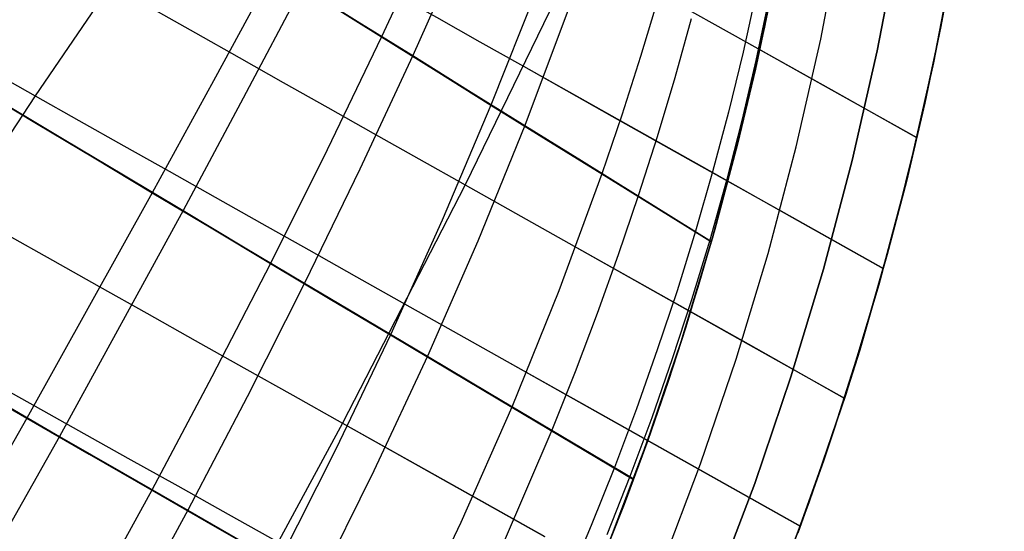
# Model space of a CAD drawing. Header units: millimetres. Extents: x -58 to 58, y -58 to 58.
# Tile 40 of 95: x 40 to 57, y -20 to -11. Entities that reach past the tile are written whole.
import ezdxf

# ---------------------------------------------------------------- set-up
doc = ezdxf.new("R2010")
doc.units = ezdxf.units.MM
doc.header["$MEASUREMENT"] = 0
doc.layers.add('Predefinito', color=5, linetype='Continuous')

msp = doc.modelspace()

# ---------------------------------------------------------------- linework, layer by layer
at = {"layer": 'Predefinito', "extrusion": (6.79017e-07, 4.13231e-07, 1)}
msp.add_lwpolyline([(23.858, -12.139), (24.758, -10.972), (25.703, -9.83), (26.192, -9.268), (26.692, -8.714), (27.204, -8.167), (27.727, -7.628), (28.261, -7.097), (28.807, -6.574), (29.365, -6.059), (29.935, -5.554), (30.516, -5.058), (31.109, -4.571), (31.713, -4.095), (32.33, -3.628), (32.908, -3.209), (33.496, -2.798), (34.095, -2.396), (34.704, -2.003), (35.325, -1.62), (35.957, -1.246), (36.601, -0.881), (37.257, -0.525), (37.925, -0.179), (38.605, 0.158), (39.298, 0.485), (40.005, 0.802), (40.724, 1.11), (41.457, 1.408), (42.203, 1.696), (42.964, 1.975), (44.528, 2.502), (46.152, 2.988), (47.837, 3.434), (49.585, 3.839), (51.398, 4.201), (53.28, 4.522), (55.23, 4.8), (57.253, 5.034)], dxfattribs=at)
at = {"layer": 'Predefinito'}
for points in [[(54.5, 0), (54.468, -1.881), (54.37, -3.76), (54.208, -5.634), (53.981, -7.502), (53.69, -9.361), (53.335, -11.208), (52.916, -13.043), (52.435, -14.861), (51.89, -16.662), (51.284, -18.444), (50.617, -20.203), (49.89, -21.938), (49.103, -23.647), (48.257, -25.327), (47.354, -26.978), (46.395, -28.596), (45.38, -30.181), (44.312, -31.729), (43.19, -33.24), (42.017, -34.711)], [(42.017, -34.711), (43.19, -33.24), (44.312, -31.729), (45.38, -30.181), (46.395, -28.596), (47.354, -26.978), (48.257, -25.327), (49.103, -23.647), (49.89, -21.938), (50.617, -20.203), (51.284, -18.444), (51.89, -16.662), (52.435, -14.861), (52.916, -13.043), (53.335, -11.208), (53.69, -9.361), (53.981, -7.502), (54.208, -5.634), (54.37, -3.76), (54.468, -1.881), (54.5, 0)], [(42.788, -35.347), (43.982, -33.85), (45.125, -32.311), (46.213, -30.735), (47.246, -29.121), (48.223, -27.473), (49.143, -25.792), (50.004, -24.081), (50.805, -22.34), (51.546, -20.573), (52.225, -18.782), (52.843, -16.968), (53.397, -15.134), (53.887, -13.282), (54.314, -11.414), (54.675, -9.533), (54.972, -7.64), (55.203, -5.738), (55.368, -3.829), (55.467, -1.916), (55.5, 0)], [(56.5, 0), (56.466, -1.95), (56.365, -3.898), (56.197, -5.841), (55.962, -7.777), (55.66, -9.704), (55.292, -11.62), (54.858, -13.521), (54.359, -15.407), (53.795, -17.274), (53.166, -19.12), (52.475, -20.944), (51.721, -22.743), (50.905, -24.514), (50.028, -26.257), (49.092, -27.968), (48.098, -29.646), (47.046, -31.288), (45.938, -32.893), (44.775, -34.459)], [(44.775, -34.459), (45.938, -32.893), (47.046, -31.288), (48.098, -29.646), (49.092, -27.968), (50.028, -26.257), (50.905, -24.514), (51.721, -22.743), (52.475, -20.944), (53.166, -19.12), (53.795, -17.274), (54.359, -15.407), (54.858, -13.521), (55.292, -11.62), (55.66, -9.704), (55.962, -7.777), (56.197, -5.841), (56.365, -3.898), (56.466, -1.95), (56.5, 0)], [(45.567, -35.069), (46.751, -33.476), (47.878, -31.842), (48.949, -30.171), (49.961, -28.463), (50.914, -26.722), (51.806, -24.948), (52.636, -23.145), (53.403, -21.315), (54.107, -19.459), (54.747, -17.58), (55.321, -15.679), (55.829, -13.761), (56.271, -11.825), (56.645, -9.876), (56.953, -7.915), (57.192, -5.945), (57.363, -3.967), (57.466, -1.985), (57.5, 0)], [(57.5, 0), (57.466, -1.985), (57.363, -3.967), (57.192, -5.945), (56.953, -7.915), (56.645, -9.876), (56.271, -11.825), (55.829, -13.761), (55.321, -15.679), (54.747, -17.58), (54.107, -19.459), (53.403, -21.315), (52.636, -23.145), (51.806, -24.948), (50.914, -26.722), (49.961, -28.463), (48.949, -30.171), (47.878, -31.842), (46.751, -33.476), (45.567, -35.069)]]:
    msp.add_lwpolyline(points, dxfattribs=at)
for points in [[(57.498, 0, 350.01), (57.498, -0.233, 350.015), (57.496, -0.467, 350.016), (57.467, -1.874, 349.988), (57.428, -2.81, 349.986), (57.375, -3.744, 349.994), (57.222, -5.61, 349.996), (57.009, -7.47, 349.995), (56.735, -9.321, 349.996), (56.401, -11.162, 349.996), (56.008, -12.99, 349.997), (55.556, -14.806, 349.997), (55.044, -16.605, 349.997), (54.475, -18.388, 349.997), (53.847, -20.151, 349.997), (53.163, -21.893, 349.998), (52.421, -23.615, 349.998), (51.622, -25.312, 349.998), (50.769, -26.983, 349.998), (49.862, -28.625, 349.998), (48.903, -30.235, 349.998), (47.892, -31.812, 349.998), (46.831, -33.355, 349.998), (45.72, -34.863, 349.998)], [(54.5, 0, 29.16), (54.481, -1.442, 29.023), (54.436, -2.65, 28.885), (54.359, -3.915, 28.748), (54.236, -5.362, 28.611), (54.056, -6.939, 28.474), (53.8, -8.705, 28.339), (53.631, -9.691, 28.271), (53.426, -10.764, 28.204), (53.177, -11.938, 28.138), (52.868, -13.237, 28.073), (52.476, -14.717, 28.008), (51.971, -16.409, 27.945), (51.664, -17.353, 27.914), (51.309, -18.375, 27.885), (50.898, -19.485, 27.857), (50.414, -20.705, 27.83)], [(40.363, -4.375, 43.634), (40.609, -4.513, 43.216), (40.862, -4.655, 42.806), (41.122, -4.8, 42.402), (41.389, -4.95, 42.005), (41.662, -5.103, 41.615), (41.941, -5.259, 41.232), (42.225, -5.419, 40.855), (42.811, -5.747, 40.122), (43.415, -6.086, 39.413), (44.036, -6.434, 38.729), (44.672, -6.79, 38.069), (45.32, -7.153, 37.432), (45.98, -7.523, 36.817), (46.651, -7.899, 36.224), (47.331, -8.279, 35.65), (48.02, -8.665, 35.095), (48.717, -9.056, 34.559), (49.421, -9.45, 34.039), (50.132, -9.848, 33.535), (51.57, -10.653, 32.573), (53.026, -11.468, 31.666), (54.498, -12.292, 30.81), (55.983, -13.122, 30)], [(40.363, -4.375, 336.366), (40.609, -4.513, 336.784), (40.862, -4.655, 337.194), (41.122, -4.8, 337.598), (41.389, -4.95, 337.995), (41.662, -5.103, 338.385), (41.941, -5.259, 338.768), (42.225, -5.419, 339.145), (42.811, -5.747, 339.878), (43.415, -6.086, 340.587), (44.036, -6.434, 341.271), (44.672, -6.79, 341.931), (45.32, -7.153, 342.568), (45.98, -7.523, 343.183), (46.651, -7.899, 343.776), (47.331, -8.279, 344.35), (48.02, -8.665, 344.905), (48.717, -9.056, 345.441), (49.421, -9.45, 345.961), (50.132, -9.848, 346.465), (51.568, -10.652, 347.426), (53.023, -11.466, 348.332), (54.494, -12.289, 349.188), (55.977, -13.119, 349.997)], [(40.395, -6.964, 40.972), (40.7, -7.135, 40.595), (41.01, -7.31, 40.225), (41.326, -7.487, 39.862), (41.972, -7.851, 39.157), (42.636, -8.225, 38.477), (43.316, -8.607, 37.822), (44.009, -8.997, 37.193), (44.714, -9.394, 36.586), (45.431, -9.796, 36.002), (46.158, -10.205, 35.439), (46.894, -10.619, 34.897), (47.639, -11.037, 34.374), (48.391, -11.46, 33.869), (49.15, -11.886, 33.381), (50.686, -12.749, 32.452), (52.242, -13.623, 31.582), (53.815, -14.506, 30.766), (55.4, -15.396, 30)], [(40.395, -6.964, 339.028), (40.7, -7.135, 339.405), (41.01, -7.31, 339.775), (41.326, -7.487, 340.138), (41.972, -7.851, 340.843), (42.636, -8.225, 341.523), (43.316, -8.607, 342.178), (44.009, -8.997, 342.807), (44.714, -9.394, 343.414), (45.431, -9.796, 343.998), (46.158, -10.205, 344.561), (46.894, -10.619, 345.103), (47.639, -11.037, 345.626), (48.391, -11.46, 346.131), (49.15, -11.886, 346.619), (50.685, -12.748, 347.547), (52.24, -13.621, 348.416), (53.811, -14.503, 349.231), (55.394, -15.393, 349.997)], [(40.276, -7.344, 36.524), (40.713, -7.62, 36.077), (41.155, -7.898, 35.642), (41.601, -8.179, 35.218), (42.505, -8.749, 34.404), (43.426, -9.327, 33.63), (44.361, -9.912, 32.895), (45.307, -10.504, 32.196), (46.263, -11.101, 31.532), (47.227, -11.702, 30.899), (48.197, -12.306, 30.296), (49.174, -12.913, 29.72), (50.157, -13.523, 29.169), (51.145, -14.135, 28.642), (52.417, -14.923, 28)], [(50.503, -20.487, 352.165), (51.047, -19.09, 352.134), (51.498, -17.837, 352.1), (51.878, -16.701, 352.065), (52.201, -15.662, 352.028), (52.479, -14.705, 351.991), (52.719, -13.818, 351.953), (53.114, -12.214, 351.876), (53.421, -10.794, 351.797), (53.662, -9.52, 351.717), (53.854, -8.369, 351.637), (54.008, -7.308, 351.556)], [(40.353, -7.404, 343.563), (40.782, -7.675, 343.999), (41.215, -7.948, 344.423), (42.093, -8.501, 345.238), (42.988, -9.064, 346.014), (43.896, -9.633, 346.751), (44.817, -10.21, 347.452), (45.748, -10.791, 348.119), (46.688, -11.377, 348.755), (47.634, -11.967, 349.361), (48.587, -12.559, 349.94), (49.545, -13.155, 350.494), (50.51, -13.753, 351.025), (52.414, -14.932, 352.001)], [(39.882, -9.294, 39.643), (40.564, -9.679, 38.939), (41.265, -10.074, 38.263), (41.982, -10.478, 37.614), (42.714, -10.889, 36.99), (43.458, -11.308, 36.39), (44.213, -11.734, 35.815), (44.98, -12.165, 35.261), (45.756, -12.602, 34.729), (46.542, -13.044, 34.217), (47.335, -13.49, 33.725), (48.136, -13.94, 33.25), (49.755, -14.851, 32.349), (51.396, -15.773, 31.511), (53.054, -16.705, 30.73), (54.726, -17.645, 30)], [(39.882, -9.294, 340.357), (40.564, -9.679, 341.061), (41.265, -10.074, 341.737), (41.982, -10.478, 342.386), (42.714, -10.889, 343.01), (43.458, -11.308, 343.61), (44.213, -11.734, 344.185), (44.98, -12.165, 344.739), (45.756, -12.602, 345.271), (46.542, -13.044, 345.783), (47.335, -13.49, 346.275), (48.136, -13.94, 346.75), (49.754, -14.85, 347.65), (51.393, -15.772, 348.487), (53.05, -16.703, 349.268), (54.72, -17.642, 349.997)], [(47.595, -9.426, 348.549), (46.688, -11.377, 348.755), (45.741, -13.338, 348.924), (44.758, -15.305, 349.059), (43.742, -17.274, 349.162), (42.697, -19.238, 349.234), (41.624, -21.196, 349.277)], [(48.101, -9.739, 31.095), (47.227, -11.702, 30.899), (46.308, -13.672, 30.739), (45.349, -15.646, 30.611), (44.352, -17.619, 30.513), (43.322, -19.586, 30.444), (42.258, -21.544, 30.403)], [(50.132, -9.848, 33.535), (48.136, -13.94, 33.25), (46.01, -18.076, 33.059), (43.768, -22.211, 32.964)], [(50.132, -9.848, 346.465), (48.136, -13.94, 346.75), (46.01, -18.076, 346.941), (43.768, -22.211, 347.036)], [(56.632, -9.952, 30.02), (56.399, -11.198, 30.03), (56.119, -12.524, 30.033), (55.799, -13.882, 30.029), (55.468, -15.15, 30.02), (54.989, -16.808, 29.999), (54.79, -17.445, 30), (54.367, -18.721, 30), (53.915, -19.987, 29.999)], [(44.817, -10.21, 347.452), (43.77, -12.137, 347.649), (42.705, -14.08, 347.807), (40.529, -17.991, 348.013), (38.298, -21.916, 348.081)], [(45.307, -10.504, 32.196), (44.286, -12.441, 32.006), (43.243, -14.39, 31.854), (41.097, -18.306, 31.655), (38.88, -22.228, 31.589)], [(41.982, -10.478, 37.614), (40.67, -12.398, 37.443), (39.384, -14.359, 37.31)], [(41.982, -10.478, 342.386), (40.67, -12.398, 342.557), (39.384, -14.359, 342.69)], [(49.377, -10.567, 349.771), (48.587, -12.559, 349.94), (47.74, -14.553, 350.078), (46.84, -16.545, 350.187), (45.891, -18.529, 350.27), (44.895, -20.501, 350.328)], [(51.49, -10.7, 350.82), (51.182, -11.718, 350.896), (50.856, -12.736, 350.964), (50.51, -13.753, 351.025), (49.763, -15.78, 351.128), (48.947, -17.796, 351.209), (48.064, -19.798, 351.271), (47.119, -21.777, 351.313)], [(53.192, -10.602, 28.352), (52.964, -11.641, 28.288), (52.711, -12.68, 28.232), (52.436, -13.716, 28.182), (52.137, -14.749, 28.138), (51.817, -15.779, 28.099), (51.475, -16.805, 28.064), (51.112, -17.826, 28.034), (50.729, -18.843, 28.008), (50.326, -19.853, 27.985), (49.902, -20.858, 27.966)], [(53.407, -10.743, 28.218), (53.187, -11.786, 28.158), (52.943, -12.828, 28.104), (52.675, -13.867, 28.057), (52.384, -14.903, 28.016), (52.071, -15.935, 27.979), (51.735, -16.963, 27.947), (51.378, -17.986, 27.919), (51, -19.003, 27.895), (50.601, -20.015, 27.874)], [(49.928, -10.908, 29.877), (49.174, -12.913, 29.72), (48.358, -14.917, 29.592), (47.484, -16.916, 29.491), (46.555, -18.906, 29.415), (45.575, -20.88, 29.361)], [(52.065, -11.061, 28.826), (51.779, -12.087, 28.757), (51.472, -13.112, 28.696), (51.145, -14.135, 28.642), (50.798, -15.156, 28.593), (50.432, -16.174, 28.55), (50.046, -17.188, 28.511), (49.643, -18.198, 28.478), (48.782, -20.205, 28.424)], [(30.347, -12.09, 338.668), (30.747, -12.324, 339.253), (31.161, -12.566, 339.822), (31.587, -12.814, 340.375), (32.023, -13.069, 340.913), (32.471, -13.329, 341.435), (32.928, -13.595, 341.943), (33.393, -13.866, 342.436), (33.867, -14.141, 342.915), (34.349, -14.421, 343.38), (34.838, -14.704, 343.831), (35.332, -14.991, 344.27), (35.833, -15.281, 344.695), (36.338, -15.573, 345.108), (37.363, -16.165, 345.899), (38.404, -16.766, 346.644), (39.46, -17.375, 347.348), (40.529, -17.991, 348.013), (41.609, -18.612, 348.641), (42.697, -19.238, 349.234), (43.793, -19.868, 349.796), (44.895, -20.501, 350.328)], [(39.922, -11.977, 38.088), (40.67, -12.398, 37.443), (41.433, -12.827, 36.824), (42.209, -13.264, 36.23), (42.997, -13.707, 35.661), (43.797, -14.156, 35.116), (44.606, -14.611, 34.592), (45.426, -15.072, 34.09), (46.253, -15.537, 33.607), (47.088, -16.006, 33.142), (48.777, -16.954, 32.266), (50.488, -17.915, 31.453), (52.217, -18.886, 30.7), (53.96, -19.865, 30)], [(39.922, -11.977, 341.912), (40.67, -12.398, 342.557), (41.433, -12.827, 343.176), (42.209, -13.264, 343.77), (42.997, -13.707, 344.339), (43.797, -14.156, 344.884), (44.606, -14.611, 345.408), (45.426, -15.072, 345.91), (46.253, -15.537, 346.393), (47.088, -16.006, 346.858), (48.776, -16.954, 347.734), (50.485, -17.914, 348.545), (52.212, -18.884, 349.298), (53.954, -19.862, 349.998)], [(30.586, -12.218, 40.987), (31.004, -12.462, 40.399), (31.434, -12.713, 39.827), (31.876, -12.971, 39.272), (32.33, -13.236, 38.733), (32.794, -13.506, 38.21), (33.267, -13.781, 37.702), (33.749, -14.061, 37.208), (34.239, -14.345, 36.73), (34.737, -14.634, 36.266), (35.241, -14.926, 35.815), (35.751, -15.222, 35.378), (36.267, -15.52, 34.954), (36.787, -15.821, 34.542), (37.842, -16.43, 33.755), (38.913, -17.048, 33.014), (39.999, -17.674, 32.314), (41.097, -18.306, 31.655), (42.205, -18.944, 31.032), (43.322, -19.586, 30.444), (44.445, -20.231, 29.888)], [(39.711, -12.287, 345.655), (40.695, -12.877, 346.412), (41.694, -13.475, 347.128), (42.705, -14.08, 347.807), (43.727, -14.69, 348.449), (44.758, -15.305, 349.059), (45.796, -15.923, 349.637), (46.84, -16.545, 350.187), (47.891, -17.169, 350.711), (48.947, -17.796, 351.209), (51.062, -19.051, 352.133)], [(40.164, -12.547, 33.994), (41.177, -13.154, 33.241), (42.204, -13.769, 32.528), (43.243, -14.39, 31.854), (44.292, -15.016, 31.215), (45.349, -15.646, 30.611), (46.413, -16.279, 30.037), (47.484, -16.916, 29.491), (48.561, -17.556, 28.972), (49.643, -18.198, 28.478), (51.065, -19.043, 27.867)], [(40.171, -14.801, 36.695), (40.973, -15.251, 36.106), (41.786, -15.708, 35.542), (42.612, -16.171, 35.002), (43.448, -16.64, 34.485), (44.294, -17.114, 33.99), (45.148, -17.593, 33.515), (46.01, -18.076, 33.059), (47.754, -19.054, 32.201), (49.52, -20.043, 31.408)], [(40.171, -14.801, 343.305), (40.973, -15.251, 343.894), (41.786, -15.708, 344.458), (42.612, -16.171, 344.998), (43.448, -16.64, 345.515), (44.294, -17.114, 346.01), (45.148, -17.593, 346.485), (46.01, -18.076, 346.941), (47.752, -19.053, 347.799), (49.517, -20.042, 348.591)], [(39.749, -17.266, 36.017), (40.582, -17.731, 35.457), (41.426, -18.204, 34.921), (42.282, -18.682, 34.409), (43.147, -19.166, 33.919), (44.021, -19.654, 33.45), (44.903, -20.147, 33)], [(39.749, -17.266, 343.983), (40.582, -17.731, 344.543), (41.426, -18.204, 345.079), (42.282, -18.682, 345.591), (43.147, -19.166, 346.081), (44.021, -19.654, 346.55), (44.903, -20.147, 347)]]:
    msp.add_polyline3d(points, dxfattribs=at)

doc.saveas('drawing.dxf')
